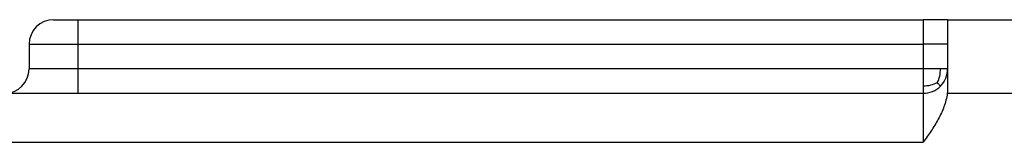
# Model space of a CAD drawing. Header units: inches. Extents: x -431 to 311, y -200 to 191.
# Tile 5 of 61: x -157.89 to -117.69, y -111.62 to -106.62. Entities that reach past the tile are written whole.
import ezdxf

# ---------------------------------------------------------------- set-up
doc = ezdxf.new("R2010")
doc.units = ezdxf.units.IN

# ---------------------------------------------------------------- blocks, each defined once
blk = doc.blocks.new('001_G23_G27_BF_B3_20W_30W_Motor_1_1__1', base_point=(-311, -191.616))
at = {"color": 7, "linetype": 'Continuous'}
for p, q in [((-156.5, -106.616), (-155.5, -106.616)), ((-155.5, -106.616), (-121, -106.616)), ((-120, -106.616), (-121, -106.616)), ((-120, -106.616), (-120, -107.615)), ((-120, -106.616), (-117, -106.616)), ((-157.5, -107.616), (-157.5, -108.616)), ((-120, -107.615), (-120, -108.616)), ((-120, -108.616), (-120, -109.371)), ((-158.5, -109.616), (-155.5, -109.616)), ((-155.5, -109.616), (-121, -109.616))]:
    blk.add_line(p, q, dxfattribs=at)
at = {"color": 1, "linetype": 'Continuous'}
for p, q in [((-155.5, -108.616), (-155.5, -107.616)), ((-121, -109.616), (-121, -111.616)), ((-120.015, -109.616), (-117, -109.616)), ((-158.5, -111.616), (-121, -111.616))]:
    blk.add_line(p, q, dxfattribs=at)
at = {"color": 7, "linetype": 'Continuous'}
for centre, start, end in [((-156.5, -107.616), 90, -180), ((-158.5, -108.616), -90, 0), ((-121, -108.616), -45, 0), ((-121, -108.616), -90, -45)]:
    blk.add_arc(centre, 1, start, end, dxfattribs=at)
at = {"color": 1, "linetype": 'Continuous'}
for points, knots in [([(-155.5, -107.616), (-155.5, -107.612), (-155.5, -107.605), (-155.5, -107.595), (-155.5, -107.585), (-155.5, -107.575), (-155.5, -107.565), (-155.5, -107.554), (-155.5, -107.544), (-155.5, -107.533), (-155.5, -107.523), (-155.5, -107.513), (-155.5, -107.502), (-155.5, -107.492), (-155.5, -107.481), (-155.5, -107.471), (-155.5, -107.46), (-155.5, -107.449), (-155.5, -107.439), (-155.5, -107.428), (-155.5, -107.418), (-155.5, -107.407), (-155.5, -107.396), (-155.5, -107.386), (-155.5, -107.375), (-155.5, -107.364), (-155.5, -107.354), (-155.5, -107.343), (-155.5, -107.332), (-155.5, -107.322), (-155.5, -107.311), (-155.5, -107.3), (-155.5, -107.29), (-155.5, -107.279), (-155.5, -107.269), (-155.5, -107.258), (-155.5, -107.249), (-155.5, -107.24), (-155.5, -107.233), (-155.5, -107.226), (-155.5, -107.219), (-155.5, -107.211), (-155.5, -107.204), (-155.5, -107.197), (-155.5, -107.19), (-155.5, -107.183), (-155.5, -107.176), (-155.5, -107.169), (-155.5, -107.161), (-155.5, -107.154), (-155.5, -107.147), (-155.5, -107.14), (-155.5, -107.133), (-155.5, -107.126), (-155.5, -107.12), (-155.5, -107.113), (-155.5, -107.106), (-155.5, -107.099), (-155.5, -107.092), (-155.5, -107.085), (-155.5, -107.078), (-155.5, -107.072), (-155.5, -107.065), (-155.5, -107.058), (-155.5, -107.052), (-155.5, -107.045), (-155.5, -107.038), (-155.5, -107.032), (-155.5, -107.025), (-155.5, -107.019), (-155.5, -107.012), (-155.5, -107.006), (-155.5, -106.999), (-155.5, -106.993), (-155.5, -106.987), (-155.5, -106.981), (-155.5, -106.974), (-155.5, -106.968), (-155.5, -106.962), (-155.5, -106.956), (-155.5, -106.95), (-155.5, -106.944), (-155.5, -106.938), (-155.5, -106.932), (-155.5, -106.926), (-155.5, -106.92), (-155.5, -106.914), (-155.5, -106.909), (-155.5, -106.903), (-155.5, -106.899), (-155.5, -106.894), (-155.5, -106.889), (-155.5, -106.884), (-155.5, -106.879), (-155.5, -106.874), (-155.5, -106.87), (-155.5, -106.865), (-155.5, -106.861), (-155.5, -106.856), (-155.5, -106.851), (-155.5, -106.847), (-155.5, -106.842), (-155.5, -106.838), (-155.5, -106.834), (-155.5, -106.829), (-155.5, -106.825), (-155.5, -106.821), (-155.5, -106.817), (-155.5, -106.812), (-155.5, -106.808), (-155.5, -106.804), (-155.5, -106.8), (-155.5, -106.796), (-155.5, -106.792), (-155.5, -106.788), (-155.5, -106.784), (-155.5, -106.78), (-155.5, -106.777), (-155.5, -106.773), (-155.5, -106.769), (-155.5, -106.766), (-155.5, -106.762), (-155.5, -106.758), (-155.5, -106.755), (-155.5, -106.751), (-155.5, -106.748), (-155.5, -106.744), (-155.5, -106.741), (-155.5, -106.738), (-155.5, -106.734), (-155.5, -106.731), (-155.5, -106.728), (-155.5, -106.725), (-155.5, -106.722), (-155.5, -106.719), (-155.5, -106.716), (-155.5, -106.713), (-155.5, -106.71), (-155.5, -106.707), (-155.5, -106.704), (-155.5, -106.701), (-155.5, -106.699), (-155.5, -106.696), (-155.5, -106.693), (-155.5, -106.691), (-155.5, -106.688), (-155.5, -106.686), (-155.5, -106.683), (-155.5, -106.681), (-155.5, -106.678), (-155.5, -106.676), (-155.5, -106.674), (-155.5, -106.671), (-155.5, -106.669), (-155.5, -106.667), (-155.5, -106.665), (-155.5, -106.663), (-155.5, -106.661), (-155.5, -106.659), (-155.5, -106.657), (-155.5, -106.655), (-155.5, -106.653), (-155.5, -106.651), (-155.5, -106.65), (-155.5, -106.648), (-155.5, -106.646), (-155.5, -106.645), (-155.5, -106.643), (-155.5, -106.642), (-155.5, -106.64), (-155.5, -106.639), (-155.5, -106.637), (-155.5, -106.636), (-155.5, -106.635), (-155.5, -106.633), (-155.5, -106.632), (-155.5, -106.631), (-155.5, -106.63), (-155.5, -106.629), (-155.5, -106.628), (-155.5, -106.627), (-155.5, -106.626), (-155.5, -106.625), (-155.5, -106.624), (-155.5, -106.623), (-155.5, -106.622), (-155.5, -106.622), (-155.5, -106.621), (-155.5, -106.62), (-155.5, -106.62), (-155.5, -106.619), (-155.5, -106.618), (-155.5, -106.618), (-155.5, -106.618), (-155.5, -106.617), (-155.5, -106.617), (-155.5, -106.617), (-155.5, -106.616), (-155.5, -106.616), (-155.5, -106.616), (-155.5, -106.616), (-155.5, -106.616), (-155.5, -106.616), (-155.5, -106.616), (-155.5, -106.616)], [0, 0, 0, 0, 0.010112, 0.020268, 0.030467, 0.040707, 0.050986, 0.061301, 0.071652, 0.082035, 0.092451, 0.102895, 0.113367, 0.123865, 0.134387, 0.14493, 0.155494, 0.166076, 0.176674, 0.187287, 0.197912, 0.208548, 0.219193, 0.229844, 0.240501, 0.251161, 0.261822, 0.272483, 0.283141, 0.293795, 0.304443, 0.315083, 0.325712, 0.33633, 0.346935, 0.357523, 0.368095, 0.375333, 0.382559, 0.389773, 0.396973, 0.404159, 0.411331, 0.418487, 0.425627, 0.432751, 0.439856, 0.446943, 0.454012, 0.46106, 0.468088, 0.475095, 0.482079, 0.489041, 0.49598, 0.502895, 0.509784, 0.516649, 0.523487, 0.530297, 0.537081, 0.543835, 0.550561, 0.557257, 0.563922, 0.570555, 0.577157, 0.583726, 0.590261, 0.596762, 0.603229, 0.609659, 0.616053, 0.62241, 0.62873, 0.63501, 0.641252, 0.647453, 0.653613, 0.659733, 0.66581, 0.671844, 0.677834, 0.68378, 0.689681, 0.695536, 0.701345, 0.707107, 0.712065, 0.716985, 0.721868, 0.726714, 0.731521, 0.736291, 0.741022, 0.745715, 0.750369, 0.754984, 0.759561, 0.764098, 0.768596, 0.773054, 0.777473, 0.781852, 0.78619, 0.790489, 0.794747, 0.798964, 0.803141, 0.807276, 0.811371, 0.815424, 0.819435, 0.823405, 0.827332, 0.831218, 0.835062, 0.838862, 0.842621, 0.846336, 0.850009, 0.853638, 0.857224, 0.860766, 0.864264, 0.867719, 0.871129, 0.874495, 0.877817, 0.881094, 0.884326, 0.887513, 0.890655, 0.893751, 0.896802, 0.899807, 0.902766, 0.905679, 0.908546, 0.911366, 0.914139, 0.916866, 0.919545, 0.922177, 0.924762, 0.927299, 0.929788, 0.932287, 0.934737, 0.93714, 0.939496, 0.941804, 0.944066, 0.94628, 0.948447, 0.950568, 0.952641, 0.954668, 0.956649, 0.958583, 0.960471, 0.962313, 0.964108, 0.965858, 0.967562, 0.969219, 0.970832, 0.972398, 0.97392, 0.975396, 0.976826, 0.978212, 0.979553, 0.980848, 0.982099, 0.983305, 0.984509, 0.985666, 0.986776, 0.987839, 0.988856, 0.989826, 0.990751, 0.991629, 0.992463, 0.993251, 0.993994, 0.994692, 0.995346, 0.995955, 0.996521, 0.997043, 0.997521, 0.997956, 0.998349, 0.998698, 0.999006, 0.999271, 0.999495, 0.999678, 0.999819, 0.99992, 0.99998, 1, 1, 1, 1]), ([(-121, -106.616), (-121, -106.616), (-121, -106.616), (-121, -106.616), (-121, -106.616), (-121, -106.616), (-121, -106.616), (-121, -106.617), (-121, -106.617), (-121, -106.617), (-121, -106.618), (-121, -106.619), (-121, -106.619), (-121, -106.62), (-121, -106.621), (-121, -106.622), (-121, -106.622), (-121, -106.623), (-121, -106.624), (-121, -106.625), (-121, -106.627), (-121, -106.628), (-121, -106.629), (-121, -106.63), (-121, -106.632), (-121, -106.633), (-121, -106.635), (-121, -106.636), (-121, -106.638), (-121, -106.64), (-121, -106.641), (-121, -106.643), (-121, -106.645), (-121, -106.647), (-121, -106.649), (-121, -106.651), (-121, -106.653), (-121, -106.655), (-121, -106.657), (-121, -106.66), (-121, -106.662), (-121, -106.665), (-121, -106.668), (-121, -106.67), (-121, -106.673), (-121, -106.676), (-121, -106.679), (-121, -106.682), (-121, -106.685), (-121, -106.688), (-121, -106.692), (-121, -106.695), (-121, -106.698), (-121, -106.702), (-121, -106.705), (-121, -106.709), (-121, -106.712), (-121, -106.716), (-121, -106.72), (-121, -106.724), (-121, -106.728), (-121, -106.732), (-121, -106.736), (-121, -106.74), (-121, -106.744), (-121, -106.748), (-121, -106.752), (-121, -106.756), (-121, -106.761), (-121, -106.765), (-121, -106.77), (-121, -106.774), (-121, -106.779), (-121, -106.784), (-121, -106.788), (-121, -106.793), (-121, -106.798), (-121, -106.803), (-121, -106.808), (-121, -106.813), (-121, -106.818), (-121, -106.823), (-121, -106.829), (-121, -106.834), (-121, -106.839), (-121, -106.845), (-121, -106.85), (-121, -106.856), (-121, -106.861), (-121, -106.867), (-121, -106.873), (-121, -106.879), (-121, -106.884), (-121, -106.89), (-121, -106.896), (-121, -106.902), (-121, -106.909), (-121, -106.916), (-121, -106.923), (-121, -106.93), (-121, -106.937), (-121, -106.945), (-121, -106.952), (-121, -106.96), (-121, -106.967), (-121, -106.975), (-121, -106.982), (-121, -106.99), (-121, -106.998), (-121, -107.006), (-121, -107.014), (-121, -107.022), (-121, -107.03), (-121, -107.038), (-121, -107.046), (-121, -107.054), (-121, -107.062), (-121, -107.07), (-121, -107.079), (-121, -107.087), (-121, -107.096), (-121, -107.104), (-121, -107.113), (-121, -107.121), (-121, -107.13), (-121, -107.139), (-121, -107.147), (-121, -107.156), (-121, -107.165), (-121, -107.174), (-121, -107.183), (-121, -107.192), (-121, -107.201), (-121, -107.21), (-121, -107.219), (-121, -107.228), (-121, -107.237), (-121, -107.247), (-121, -107.256), (-121, -107.265), (-121, -107.275), (-121, -107.284), (-121, -107.293), (-121, -107.303), (-121, -107.312), (-121, -107.324), (-121, -107.337), (-121, -107.352), (-121, -107.367), (-121, -107.383), (-121, -107.398), (-121, -107.413), (-121, -107.429), (-121, -107.444), (-121, -107.459), (-121, -107.475), (-121, -107.49), (-121, -107.506), (-121, -107.522), (-121, -107.537), (-121, -107.553), (-121, -107.568), (-121, -107.584), (-121, -107.6), (-121, -107.61), (-121, -107.616)], [0, 0, 0, 0, 0.000032, 0.0001256, 0.0002805, 0.0004968, 0.0007745, 0.0011134, 0.0015136, 0.001975, 0.0024975, 0.0030812, 0.0037258, 0.0044315, 0.0051981, 0.0060256, 0.0069139, 0.0078631, 0.008873, 0.0099436, 0.0110749, 0.0122667, 0.0135192, 0.0148321, 0.0162056, 0.0176394, 0.0191336, 0.0206881, 0.0223029, 0.0239779, 0.0257131, 0.0275084, 0.0293638, 0.0312792, 0.0332546, 0.03529, 0.0373852, 0.0395402, 0.0417551, 0.0440296, 0.0466275, 0.0492902, 0.0520175, 0.0548093, 0.0576656, 0.0605862, 0.0635712, 0.0666203, 0.0697336, 0.0729109, 0.0761522, 0.0794573, 0.0828263, 0.0862589, 0.0897551, 0.0933148, 0.096938, 0.1006246, 0.1043744, 0.1081874, 0.1120635, 0.1160026, 0.1200046, 0.1240695, 0.1281971, 0.1323874, 0.1366403, 0.1409556, 0.1453334, 0.1497736, 0.1542759, 0.1588405, 0.1634671, 0.1681557, 0.1729062, 0.1777185, 0.1825925, 0.1875282, 0.1925255, 0.1975842, 0.2027043, 0.2078857, 0.2131284, 0.2184322, 0.223797, 0.2292228, 0.2347095, 0.2402569, 0.2458651, 0.2515339, 0.2572632, 0.263053, 0.2689032, 0.2748136, 0.2807842, 0.2868149, 0.2929057, 0.3000278, 0.3072119, 0.3144575, 0.3217643, 0.3291318, 0.3365595, 0.344047, 0.3515939, 0.3591996, 0.3668638, 0.374586, 0.3823657, 0.3902025, 0.3980959, 0.4060456, 0.414051, 0.4221117, 0.4302272, 0.4383972, 0.4466211, 0.4548986, 0.463229, 0.4716121, 0.4800474, 0.4885344, 0.4970726, 0.5056617, 0.5143011, 0.5229905, 0.5317293, 0.5405172, 0.5493536, 0.5582381, 0.5671704, 0.5761498, 0.5851761, 0.5942487, 0.6033671, 0.612531, 0.6217399, 0.6309933, 0.6402909, 0.649632, 0.6590164, 0.6684435, 0.6779129, 0.6874241, 0.6969768, 0.7065704, 0.7216138, 0.7367178, 0.7518797, 0.7670965, 0.7823654, 0.7976835, 0.813048, 0.8284561, 0.8439048, 0.8593913, 0.8749127, 0.8904663, 0.9060491, 0.9216583, 0.937291, 0.9529444, 0.9686156, 0.9843017, 1, 1, 1, 1]), ([(-157.5, -107.616), (-157.485, -107.616), (-157.456, -107.616), (-157.36, -107.616), (-157.18, -107.616), (-156.886, -107.616), (-156.51, -107.616), (-156.138, -107.616), (-155.794, -107.616), (-155.599, -107.616), (-155.5, -107.616)], [0, 0, 0, 0, 0.044067, 0.088134, 0.286396, 0.585997, 0.969219, 1.413398, 1.70342, 2, 2, 2, 2]), ([(-155.5, -107.616), (-155.476, -107.616), (-155.429, -107.616), (-149.656, -107.616), (-138.179, -107.616), (-126.726, -107.616), (-121, -107.616)], [0, 0, 0, 0, 0.070736, 0.141421, 17.320711, 34.5, 34.5, 34.5, 34.5]), ([(-120, -107.615), (-120, -107.615), (-120, -107.615), (-120, -107.615), (-120, -107.615), (-120, -107.615), (-120.001, -107.615), (-120.001, -107.615), (-120.001, -107.615), (-120.002, -107.615), (-120.002, -107.615), (-120.002, -107.615), (-120.003, -107.615), (-120.003, -107.615), (-120.004, -107.615), (-120.005, -107.615), (-120.005, -107.615), (-120.006, -107.615), (-120.007, -107.615), (-120.008, -107.615), (-120.009, -107.615), (-120.01, -107.615), (-120.011, -107.615), (-120.012, -107.615), (-120.013, -107.615), (-120.014, -107.615), (-120.015, -107.615), (-120.017, -107.615), (-120.018, -107.615), (-120.019, -107.615), (-120.021, -107.615), (-120.022, -107.615), (-120.024, -107.615), (-120.025, -107.615), (-120.027, -107.615), (-120.029, -107.615), (-120.03, -107.615), (-120.032, -107.615), (-120.034, -107.615), (-120.036, -107.615), (-120.038, -107.615), (-120.04, -107.615), (-120.042, -107.615), (-120.044, -107.615), (-120.046, -107.615), (-120.048, -107.615), (-120.05, -107.615), (-120.053, -107.615), (-120.055, -107.615), (-120.057, -107.615), (-120.06, -107.615), (-120.062, -107.615), (-120.065, -107.615), (-120.068, -107.615), (-120.07, -107.615), (-120.073, -107.615), (-120.076, -107.615), (-120.078, -107.615), (-120.081, -107.615), (-120.084, -107.615), (-120.087, -107.615), (-120.09, -107.615), (-120.093, -107.615), (-120.096, -107.615), (-120.099, -107.615), (-120.103, -107.615), (-120.106, -107.615), (-120.109, -107.615), (-120.113, -107.615), (-120.116, -107.615), (-120.119, -107.615), (-120.123, -107.615), (-120.127, -107.615), (-120.13, -107.615), (-120.134, -107.615), (-120.138, -107.615), (-120.141, -107.615), (-120.145, -107.615), (-120.149, -107.615), (-120.153, -107.615), (-120.157, -107.615), (-120.161, -107.615), (-120.165, -107.615), (-120.169, -107.615), (-120.173, -107.615), (-120.178, -107.615), (-120.182, -107.615), (-120.186, -107.615), (-120.191, -107.615), (-120.195, -107.615), (-120.199, -107.615), (-120.204, -107.615), (-120.209, -107.615), (-120.213, -107.615), (-120.218, -107.615), (-120.222, -107.615), (-120.227, -107.615), (-120.232, -107.615), (-120.237, -107.615), (-120.242, -107.615), (-120.247, -107.615), (-120.252, -107.615), (-120.257, -107.615), (-120.262, -107.615), (-120.267, -107.615), (-120.272, -107.615), (-120.277, -107.615), (-120.282, -107.615), (-120.288, -107.615), (-120.293, -107.615), (-120.299, -107.615), (-120.305, -107.615), (-120.312, -107.615), (-120.318, -107.615), (-120.325, -107.615), (-120.331, -107.615), (-120.338, -107.615), (-120.344, -107.615), (-120.351, -107.615), (-120.358, -107.615), (-120.365, -107.615), (-120.371, -107.615), (-120.378, -107.615), (-120.385, -107.615), (-120.392, -107.615), (-120.399, -107.615), (-120.406, -107.615), (-120.413, -107.615), (-120.42, -107.615), (-120.427, -107.615), (-120.435, -107.615), (-120.442, -107.615), (-120.449, -107.615), (-120.456, -107.615), (-120.464, -107.615), (-120.471, -107.615), (-120.479, -107.615), (-120.486, -107.615), (-120.493, -107.615), (-120.501, -107.615), (-120.508, -107.615), (-120.516, -107.615), (-120.524, -107.615), (-120.531, -107.615), (-120.539, -107.615), (-120.546, -107.615), (-120.554, -107.615), (-120.562, -107.615), (-120.57, -107.615), (-120.577, -107.615), (-120.585, -107.615), (-120.593, -107.615), (-120.601, -107.615), (-120.608, -107.615), (-120.616, -107.615), (-120.624, -107.615), (-120.633, -107.615), (-120.643, -107.615), (-120.655, -107.615), (-120.667, -107.615), (-120.678, -107.615), (-120.69, -107.615), (-120.702, -107.615), (-120.713, -107.615), (-120.725, -107.615), (-120.737, -107.615), (-120.748, -107.615), (-120.76, -107.615), (-120.771, -107.615), (-120.783, -107.615), (-120.795, -107.615), (-120.806, -107.615), (-120.818, -107.615), (-120.83, -107.615), (-120.841, -107.615), (-120.853, -107.615), (-120.864, -107.615), (-120.876, -107.615), (-120.887, -107.615), (-120.899, -107.616), (-120.91, -107.616), (-120.922, -107.616), (-120.933, -107.616), (-120.944, -107.616), (-120.955, -107.616), (-120.967, -107.616), (-120.978, -107.616), (-120.989, -107.616), (-120.996, -107.616), (-121, -107.616)], [0, 0, 0, 0, 0.000023, 0.000093, 0.00021, 0.000374, 0.000586, 0.000846, 0.001155, 0.001513, 0.001919, 0.002375, 0.002882, 0.003438, 0.004046, 0.004704, 0.005413, 0.006174, 0.006988, 0.007853, 0.008771, 0.009742, 0.010766, 0.011844, 0.012975, 0.014161, 0.015401, 0.016695, 0.017993, 0.019341, 0.020742, 0.022194, 0.023699, 0.025255, 0.026864, 0.028525, 0.030239, 0.032005, 0.033824, 0.035696, 0.037621, 0.039599, 0.04163, 0.043715, 0.045853, 0.048045, 0.050291, 0.052591, 0.054945, 0.057353, 0.059816, 0.062333, 0.064905, 0.067531, 0.070212, 0.072885, 0.075612, 0.078394, 0.08123, 0.084121, 0.087066, 0.090065, 0.093117, 0.096223, 0.099382, 0.102594, 0.105859, 0.109176, 0.112545, 0.115967, 0.11944, 0.122965, 0.126541, 0.130168, 0.133847, 0.137575, 0.141355, 0.145185, 0.149064, 0.152994, 0.156972, 0.161001, 0.165078, 0.169204, 0.173379, 0.177602, 0.181874, 0.186193, 0.19056, 0.194975, 0.199437, 0.203946, 0.208502, 0.213104, 0.217753, 0.222448, 0.227189, 0.231975, 0.236807, 0.241684, 0.246606, 0.251573, 0.256585, 0.261641, 0.266741, 0.271884, 0.277072, 0.282303, 0.287577, 0.292894, 0.299148, 0.305458, 0.311822, 0.31824, 0.32471, 0.331233, 0.337806, 0.34443, 0.351102, 0.357823, 0.364591, 0.371405, 0.378265, 0.385169, 0.392116, 0.399107, 0.406139, 0.413211, 0.420324, 0.427475, 0.434665, 0.441891, 0.449154, 0.456452, 0.463784, 0.47115, 0.478548, 0.485978, 0.493438, 0.500928, 0.508447, 0.515993, 0.523567, 0.531166, 0.538791, 0.54644, 0.554112, 0.561806, 0.569522, 0.577258, 0.585013, 0.592788, 0.60058, 0.608388, 0.616213, 0.624052, 0.631906, 0.643469, 0.655053, 0.666655, 0.678273, 0.689904, 0.701546, 0.713197, 0.724853, 0.736513, 0.748173, 0.759833, 0.771488, 0.783137, 0.794778, 0.806407, 0.818022, 0.829621, 0.841202, 0.852761, 0.864297, 0.875807, 0.887289, 0.898739, 0.910157, 0.921538, 0.932882, 0.944184, 0.955444, 0.966657, 0.977823, 0.988938, 1.000001, 1.000001, 1.000001, 1.000001]), ([(-121, -107.616), (-121, -107.639), (-121, -107.686), (-121, -107.876), (-121, -108.186), (-121, -108.472), (-121, -108.616)], [0, 0, 0, 0, 0.070681, 0.141421, 0.570711, 1, 1, 1, 1]), ([(-155.5, -108.616), (-155.599, -108.616), (-155.795, -108.616), (-156.138, -108.616), (-156.511, -108.616), (-156.886, -108.616), (-157.18, -108.616), (-157.361, -108.616), (-157.456, -108.616), (-157.485, -108.616), (-157.5, -108.616)], [0, 0, 0, 0, 0.296709, 0.586851, 1.031001, 1.414181, 1.713731, 1.911937, 1.955968, 2, 2, 2, 2]), ([(-155.5, -109.616), (-155.5, -109.616), (-155.5, -109.616), (-155.5, -109.615), (-155.5, -109.615), (-155.5, -109.615), (-155.5, -109.615), (-155.5, -109.615), (-155.5, -109.615), (-155.5, -109.615), (-155.5, -109.615), (-155.5, -109.615), (-155.5, -109.615), (-155.5, -109.615), (-155.5, -109.615), (-155.5, -109.615), (-155.5, -109.615), (-155.5, -109.615), (-155.5, -109.614), (-155.5, -109.614), (-155.5, -109.614), (-155.5, -109.614), (-155.5, -109.614), (-155.5, -109.614), (-155.5, -109.613), (-155.5, -109.613), (-155.5, -109.613), (-155.5, -109.613), (-155.5, -109.613), (-155.5, -109.612), (-155.5, -109.612), (-155.5, -109.612), (-155.5, -109.612), (-155.5, -109.611), (-155.5, -109.611), (-155.5, -109.611), (-155.5, -109.611), (-155.5, -109.61), (-155.5, -109.61), (-155.5, -109.61), (-155.5, -109.61), (-155.5, -109.609), (-155.5, -109.609), (-155.5, -109.609), (-155.5, -109.608), (-155.5, -109.608), (-155.5, -109.608), (-155.5, -109.607), (-155.5, -109.607), (-155.5, -109.606), (-155.5, -109.606), (-155.5, -109.606), (-155.5, -109.605), (-155.5, -109.605), (-155.5, -109.604), (-155.5, -109.604), (-155.5, -109.604), (-155.5, -109.603), (-155.5, -109.603), (-155.5, -109.602), (-155.5, -109.602), (-155.5, -109.601), (-155.5, -109.601), (-155.5, -109.6), (-155.5, -109.6), (-155.5, -109.599), (-155.5, -109.599), (-155.5, -109.598), (-155.5, -109.598), (-155.5, -109.597), (-155.5, -109.597), (-155.5, -109.596), (-155.5, -109.596), (-155.5, -109.595), (-155.5, -109.595), (-155.5, -109.594), (-155.5, -109.593), (-155.5, -109.593), (-155.5, -109.592), (-155.5, -109.592), (-155.5, -109.591), (-155.5, -109.59), (-155.5, -109.59), (-155.5, -109.589), (-155.5, -109.588), (-155.5, -109.588), (-155.5, -109.587), (-155.5, -109.586), (-155.5, -109.586), (-155.5, -109.585), (-155.5, -109.584), (-155.5, -109.584), (-155.5, -109.583), (-155.5, -109.582), (-155.5, -109.581), (-155.5, -109.581), (-155.5, -109.58), (-155.5, -109.579), (-155.5, -109.578), (-155.5, -109.578), (-155.5, -109.577), (-155.5, -109.576), (-155.5, -109.575), (-155.5, -109.575), (-155.5, -109.574), (-155.5, -109.573), (-155.5, -109.572), (-155.5, -109.571), (-155.5, -109.57), (-155.5, -109.569), (-155.5, -109.569), (-155.5, -109.568), (-155.5, -109.567), (-155.5, -109.566), (-155.5, -109.565), (-155.5, -109.564), (-155.5, -109.563), (-155.5, -109.562), (-155.5, -109.561), (-155.5, -109.56), (-155.5, -109.559), (-155.5, -109.559), (-155.5, -109.558), (-155.5, -109.557), (-155.5, -109.556), (-155.5, -109.555), (-155.5, -109.554), (-155.5, -109.553), (-155.5, -109.552), (-155.5, -109.551), (-155.5, -109.55), (-155.5, -109.548), (-155.5, -109.547), (-155.5, -109.546), (-155.5, -109.545), (-155.5, -109.544), (-155.5, -109.543), (-155.5, -109.542), (-155.5, -109.541), (-155.5, -109.54), (-155.5, -109.539), (-155.5, -109.538), (-155.5, -109.537), (-155.5, -109.535), (-155.5, -109.534), (-155.5, -109.533), (-155.5, -109.532), (-155.5, -109.531), (-155.5, -109.53), (-155.5, -109.528), (-155.5, -109.527), (-155.5, -109.526), (-155.5, -109.525), (-155.5, -109.524), (-155.5, -109.522), (-155.5, -109.521), (-155.5, -109.52), (-155.5, -109.519), (-155.5, -109.517), (-155.5, -109.516), (-155.5, -109.515), (-155.5, -109.514), (-155.5, -109.512), (-155.5, -109.511), (-155.5, -109.51), (-155.5, -109.508), (-155.5, -109.507), (-155.5, -109.506), (-155.5, -109.504), (-155.5, -109.503), (-155.5, -109.502), (-155.5, -109.5), (-155.5, -109.499), (-155.5, -109.498), (-155.5, -109.496), (-155.5, -109.495), (-155.5, -109.493), (-155.5, -109.492), (-155.5, -109.491), (-155.5, -109.489), (-155.5, -109.488), (-155.5, -109.486), (-155.5, -109.485), (-155.5, -109.483), (-155.5, -109.482), (-155.5, -109.48), (-155.5, -109.479), (-155.5, -109.477), (-155.5, -109.476), (-155.5, -109.474), (-155.5, -109.473), (-155.5, -109.471), (-155.5, -109.47), (-155.5, -109.468), (-155.5, -109.467), (-155.5, -109.465), (-155.5, -109.464), (-155.5, -109.462), (-155.5, -109.46), (-155.5, -109.459), (-155.5, -109.457), (-155.5, -109.456), (-155.5, -109.454), (-155.5, -109.452), (-155.5, -109.451), (-155.5, -109.449), (-155.5, -109.448), (-155.5, -109.446), (-155.5, -109.444), (-155.5, -109.443), (-155.5, -109.441), (-155.5, -109.439), (-155.5, -109.438), (-155.5, -109.436), (-155.5, -109.434), (-155.5, -109.432), (-155.5, -109.431), (-155.5, -109.429), (-155.5, -109.427), (-155.5, -109.425), (-155.5, -109.424), (-155.5, -109.422), (-155.5, -109.42), (-155.5, -109.418), (-155.5, -109.417), (-155.5, -109.415), (-155.5, -109.413), (-155.5, -109.411), (-155.5, -109.409), (-155.5, -109.408), (-155.5, -109.406), (-155.5, -109.404), (-155.5, -109.402), (-155.5, -109.4), (-155.5, -109.398), (-155.5, -109.397), (-155.5, -109.395), (-155.5, -109.393), (-155.5, -109.391), (-155.5, -109.389), (-155.5, -109.387), (-155.5, -109.385), (-155.5, -109.383), (-155.5, -109.381), (-155.5, -109.379), (-155.5, -109.378), (-155.5, -109.376), (-155.5, -109.374), (-155.5, -109.372), (-155.5, -109.37), (-155.5, -109.368), (-155.5, -109.366), (-155.5, -109.364), (-155.5, -109.362), (-155.5, -109.36), (-155.5, -109.358), (-155.5, -109.356), (-155.5, -109.354), (-155.5, -109.352), (-155.5, -109.35), (-155.5, -109.348), (-155.5, -109.346), (-155.5, -109.344), (-155.5, -109.341), (-155.5, -109.339), (-155.5, -109.337), (-155.5, -109.335), (-155.5, -109.333), (-155.5, -109.331), (-155.5, -109.329), (-155.5, -109.327), (-155.5, -109.325), (-155.5, -109.322), (-155.5, -109.32), (-155.5, -109.318), (-155.5, -109.315), (-155.5, -109.313), (-155.5, -109.31), (-155.5, -109.308), (-155.5, -109.305), (-155.5, -109.303), (-155.5, -109.3), (-155.5, -109.298), (-155.5, -109.295), (-155.5, -109.292), (-155.5, -109.29), (-155.5, -109.287), (-155.5, -109.285), (-155.5, -109.282), (-155.5, -109.28), (-155.5, -109.277), (-155.5, -109.274), (-155.5, -109.272), (-155.5, -109.269), (-155.5, -109.266), (-155.5, -109.264), (-155.5, -109.261), (-155.5, -109.259), (-155.5, -109.256), (-155.5, -109.253), (-155.5, -109.251), (-155.5, -109.248), (-155.5, -109.245), (-155.5, -109.242), (-155.5, -109.24), (-155.5, -109.237), (-155.5, -109.234), (-155.5, -109.232), (-155.5, -109.229), (-155.5, -109.226), (-155.5, -109.223), (-155.5, -109.221), (-155.5, -109.218), (-155.5, -109.215), (-155.5, -109.212), (-155.5, -109.209), (-155.5, -109.207), (-155.5, -109.204), (-155.5, -109.201), (-155.5, -109.198), (-155.5, -109.195), (-155.5, -109.193), (-155.5, -109.19), (-155.5, -109.187), (-155.5, -109.184), (-155.5, -109.181), (-155.5, -109.178), (-155.5, -109.176), (-155.5, -109.173), (-155.5, -109.17), (-155.5, -109.167), (-155.5, -109.164), (-155.5, -109.161), (-155.5, -109.158), (-155.5, -109.155), (-155.5, -109.153), (-155.5, -109.15), (-155.5, -109.147), (-155.5, -109.144), (-155.5, -109.141), (-155.5, -109.138), (-155.5, -109.135), (-155.5, -109.132), (-155.5, -109.129), (-155.5, -109.126), (-155.5, -109.123), (-155.5, -109.12), (-155.5, -109.117), (-155.5, -109.114), (-155.5, -109.111), (-155.5, -109.109), (-155.5, -109.106), (-155.5, -109.103), (-155.5, -109.1), (-155.5, -109.097), (-155.5, -109.094), (-155.5, -109.091), (-155.5, -109.088), (-155.5, -109.085), (-155.5, -109.082), (-155.5, -109.079), (-155.5, -109.076), (-155.5, -109.073), (-155.5, -109.07), (-155.5, -109.066), (-155.5, -109.063), (-155.5, -109.06), (-155.5, -109.057), (-155.5, -109.054), (-155.5, -109.051), (-155.5, -109.048), (-155.5, -109.045), (-155.5, -109.042), (-155.5, -109.039), (-155.5, -109.036), (-155.5, -109.033), (-155.5, -109.03), (-155.5, -109.027), (-155.5, -109.024), (-155.5, -109.021), (-155.5, -109.018), (-155.5, -109.015), (-155.5, -109.011), (-155.5, -109.008), (-155.5, -109.005), (-155.5, -109.002), (-155.5, -108.999), (-155.5, -108.996), (-155.5, -108.993), (-155.5, -108.99), (-155.5, -108.987), (-155.5, -108.983), (-155.5, -108.979), (-155.5, -108.974), (-155.5, -108.97), (-155.5, -108.965), (-155.5, -108.96), (-155.5, -108.956), (-155.5, -108.951), (-155.5, -108.947), (-155.5, -108.942), (-155.5, -108.937), (-155.5, -108.933), (-155.5, -108.928), (-155.5, -108.923), (-155.5, -108.919), (-155.5, -108.914), (-155.5, -108.909), (-155.5, -108.905), (-155.5, -108.9), (-155.5, -108.895), (-155.5, -108.891), (-155.5, -108.886), (-155.5, -108.881), (-155.5, -108.877), (-155.5, -108.872), (-155.5, -108.867), (-155.5, -108.863), (-155.5, -108.858), (-155.5, -108.853), (-155.5, -108.849), (-155.5, -108.844), (-155.5, -108.839), (-155.5, -108.835), (-155.5, -108.83), (-155.5, -108.825), (-155.5, -108.821), (-155.5, -108.816), (-155.5, -108.811), (-155.5, -108.807), (-155.5, -108.802), (-155.5, -108.797), (-155.5, -108.793), (-155.5, -108.788), (-155.5, -108.784), (-155.5, -108.779), (-155.5, -108.774), (-155.5, -108.77), (-155.5, -108.765), (-155.5, -108.76), (-155.5, -108.756), (-155.5, -108.751), (-155.5, -108.747), (-155.5, -108.742), (-155.5, -108.737), (-155.5, -108.733), (-155.5, -108.728), (-155.5, -108.724), (-155.5, -108.719), (-155.5, -108.714), (-155.5, -108.71), (-155.5, -108.705), (-155.5, -108.701), (-155.5, -108.696), (-155.5, -108.692), (-155.5, -108.687), (-155.5, -108.683), (-155.5, -108.678), (-155.5, -108.674), (-155.5, -108.669), (-155.5, -108.665), (-155.5, -108.66), (-155.5, -108.656), (-155.5, -108.651), (-155.5, -108.647), (-155.5, -108.642), (-155.5, -108.638), (-155.5, -108.633), (-155.5, -108.629), (-155.5, -108.624), (-155.5, -108.62), (-155.5, -108.617), (-155.5, -108.616)], [0, 0, 0, 0, 0.000004, 0.000015, 0.000034, 0.000061, 0.000096, 0.000138, 0.000188, 0.000246, 0.000312, 0.000386, 0.000467, 0.000557, 0.000654, 0.00076, 0.000873, 0.000994, 0.001124, 0.001261, 0.001407, 0.00156, 0.001722, 0.001892, 0.00207, 0.002256, 0.002451, 0.002654, 0.002865, 0.003084, 0.003312, 0.003548, 0.003792, 0.004045, 0.004298, 0.004559, 0.004828, 0.005105, 0.00539, 0.005684, 0.005985, 0.006294, 0.006611, 0.006936, 0.00727, 0.007611, 0.007961, 0.008319, 0.008685, 0.009059, 0.009442, 0.009832, 0.010231, 0.010639, 0.011054, 0.011478, 0.01191, 0.012351, 0.0128, 0.013257, 0.013723, 0.014197, 0.01468, 0.015171, 0.01567, 0.016178, 0.016695, 0.017204, 0.017721, 0.018246, 0.018779, 0.019321, 0.01987, 0.020428, 0.020994, 0.021568, 0.02215, 0.022741, 0.02334, 0.023946, 0.024562, 0.025185, 0.025817, 0.026456, 0.027104, 0.027761, 0.028425, 0.029098, 0.029779, 0.030469, 0.031167, 0.031873, 0.032587, 0.03331, 0.034041, 0.03478, 0.035528, 0.036284, 0.037048, 0.037821, 0.038602, 0.039392, 0.04019, 0.040997, 0.041811, 0.042635, 0.043466, 0.044306, 0.045155, 0.046012, 0.046878, 0.047752, 0.048634, 0.049525, 0.050424, 0.051332, 0.052249, 0.053174, 0.054108, 0.05505, 0.056, 0.056959, 0.057927, 0.058904, 0.059888, 0.060882, 0.061884, 0.062895, 0.063914, 0.064942, 0.065979, 0.067024, 0.068078, 0.06914, 0.070212, 0.07127, 0.072337, 0.073413, 0.074498, 0.075591, 0.076693, 0.077804, 0.078923, 0.080051, 0.081188, 0.082333, 0.083487, 0.08465, 0.085821, 0.087001, 0.088189, 0.089386, 0.090591, 0.091805, 0.093027, 0.094258, 0.095497, 0.096745, 0.098001, 0.099266, 0.100539, 0.10182, 0.10311, 0.104408, 0.105715, 0.10703, 0.108353, 0.109684, 0.111024, 0.112372, 0.113729, 0.115093, 0.116466, 0.117847, 0.119236, 0.120634, 0.12204, 0.123453, 0.124875, 0.126306, 0.127744, 0.12919, 0.130645, 0.132107, 0.133578, 0.135056, 0.136543, 0.138038, 0.13954, 0.141051, 0.14257, 0.144097, 0.145631, 0.147174, 0.148724, 0.150283, 0.151849, 0.153423, 0.155005, 0.156595, 0.158193, 0.159798, 0.161412, 0.163033, 0.164662, 0.166298, 0.167943, 0.169595, 0.171255, 0.172922, 0.174598, 0.176281, 0.177971, 0.17967, 0.181376, 0.183089, 0.18481, 0.186539, 0.188275, 0.190019, 0.191771, 0.19353, 0.195296, 0.19707, 0.198852, 0.200641, 0.202437, 0.204241, 0.206052, 0.207871, 0.209697, 0.211531, 0.213372, 0.21522, 0.217076, 0.218939, 0.220809, 0.222687, 0.224571, 0.226464, 0.228363, 0.23027, 0.232184, 0.234105, 0.236033, 0.237969, 0.239911, 0.241861, 0.243818, 0.245782, 0.247754, 0.249732, 0.251717, 0.25371, 0.255709, 0.257716, 0.25973, 0.26175, 0.263778, 0.265813, 0.267855, 0.269903, 0.271959, 0.274021, 0.276091, 0.278167, 0.28025, 0.28234, 0.284437, 0.286541, 0.288652, 0.290769, 0.292893, 0.295357, 0.297829, 0.30031, 0.302799, 0.305297, 0.307804, 0.310319, 0.312842, 0.315374, 0.317914, 0.320462, 0.323019, 0.325584, 0.328156, 0.330737, 0.333326, 0.335922, 0.338527, 0.341139, 0.343759, 0.346387, 0.349022, 0.351665, 0.354315, 0.356973, 0.359638, 0.36231, 0.36499, 0.367677, 0.370371, 0.373072, 0.37578, 0.378495, 0.381218, 0.383947, 0.386682, 0.389425, 0.392174, 0.39493, 0.397693, 0.400462, 0.403238, 0.406019, 0.408808, 0.411602, 0.414403, 0.41721, 0.420024, 0.422843, 0.425668, 0.4285, 0.431337, 0.43418, 0.437029, 0.439883, 0.442743, 0.445609, 0.448481, 0.451358, 0.45424, 0.457128, 0.460021, 0.462919, 0.465823, 0.468732, 0.471646, 0.474565, 0.477489, 0.480418, 0.483351, 0.48629, 0.489233, 0.492181, 0.495134, 0.498092, 0.501053, 0.50402, 0.506991, 0.509966, 0.512945, 0.515929, 0.518917, 0.521909, 0.524905, 0.527906, 0.53091, 0.533918, 0.53693, 0.539946, 0.542965, 0.545988, 0.549015, 0.552046, 0.55508, 0.558117, 0.561158, 0.564202, 0.567249, 0.5703, 0.573354, 0.576411, 0.579471, 0.582534, 0.5856, 0.588669, 0.591741, 0.594815, 0.597892, 0.600972, 0.604055, 0.60714, 0.610227, 0.613317, 0.61641, 0.619504, 0.622601, 0.625701, 0.628802, 0.631905, 0.636528, 0.641154, 0.645784, 0.650417, 0.655053, 0.659691, 0.664333, 0.668977, 0.673624, 0.678272, 0.682923, 0.687576, 0.692231, 0.696888, 0.701546, 0.706205, 0.710865, 0.715527, 0.720189, 0.724852, 0.729516, 0.73418, 0.738844, 0.743508, 0.748173, 0.752837, 0.7575, 0.762164, 0.766826, 0.771488, 0.776148, 0.780807, 0.785465, 0.790122, 0.794777, 0.79943, 0.804081, 0.80873, 0.813377, 0.818021, 0.822663, 0.827302, 0.831938, 0.836571, 0.841201, 0.845827, 0.85045, 0.85507, 0.859685, 0.864296, 0.868904, 0.873507, 0.878105, 0.882699, 0.887288, 0.891872, 0.896451, 0.901025, 0.905593, 0.910156, 0.914713, 0.919264, 0.923809, 0.928348, 0.932881, 0.937407, 0.941926, 0.946439, 0.950944, 0.955443, 0.959934, 0.964418, 0.968894, 0.973362, 0.977822, 0.982275, 0.986719, 0.991155, 0.995582, 1, 1, 1, 1]), ([(-121, -108.616), (-126.726, -108.616), (-138.179, -108.616), (-149.656, -108.616), (-155.429, -108.616), (-155.476, -108.616), (-155.5, -108.616)], [0, 0, 0, 0, 17.179289, 34.358579, 34.429294, 34.5, 34.5, 34.5, 34.5]), ([(-120.293, -108.616), (-120.345, -108.616), (-120.458, -108.616), (-120.631, -108.616), (-120.814, -108.616), (-120.937, -108.616), (-121, -108.616)], [0, 0, 0, 0, 0.1572068, 0.3390121, 0.5184278, 0.7071067, 0.7071067, 0.7071067, 0.7071067]), ([(-121, -108.616), (-121, -108.678), (-121, -108.8), (-121, -108.984), (-121, -109.157), (-121, -109.27), (-121, -109.323)], [0, 0, 0, 0, 0.1865924, 0.3680946, 0.5498199, 0.7071067, 0.7071067, 0.7071067, 0.7071067]), ([(-120.423, -109.192), (-120.384, -109.102), (-120.305, -108.918), (-120.297, -108.718), (-120.293, -108.616)], [0, 0, 0, 0, 0.2915971, 0.596014, 0.596014, 0.596014, 0.596014]), ([(-120, -108.616), (-120.004, -108.616), (-120.016, -108.616), (-120.039, -108.616), (-120.089, -108.616), (-120.176, -108.616), (-120.25, -108.616), (-120.293, -108.616)], [0, 0, 0, 0, 0.013188, 0.0340379, 0.0702117, 0.1639868, 0.2928933, 0.2928933, 0.2928933, 0.2928933]), ([(-120.423, -109.192), (-120.513, -109.231), (-120.697, -109.311), (-120.898, -109.319), (-121, -109.323)], [0, 0, 0, 0, 0.2915972, 0.5960142, 0.5960142, 0.5960142, 0.5960142]), ([(-121, -109.323), (-121, -109.366), (-121, -109.44), (-121, -109.526), (-121, -109.58), (-121, -109.604), (-121, -109.616)], [0, 0, 0, 0, 0.1289254, 0.2226816, 0.2577875, 0.2928933, 0.2928933, 0.2928933, 0.2928933]), ([(-120.423, -109.192), (-120.404, -109.212), (-120.37, -109.245), (-120.331, -109.284), (-120.308, -109.307), (-120.299, -109.317), (-120.294, -109.321), (-120.293, -109.323)], [0, 0, 0, 0, 0.0813205, 0.1423398, 0.1660018, 0.1779446, 0.1840278, 0.1840278, 0.1840278, 0.1840278])]:
    blk.add_open_spline(points, degree=3, knots=knots, dxfattribs=at)
at = {"color": 7, "linetype": 'Continuous'}
for points, knots in [([(-120.015, -109.616), (-120.031, -109.712), (-120.061, -109.897), (-120.148, -110.165), (-120.254, -110.42), (-120.381, -110.671), (-120.524, -110.914), (-120.677, -111.152), (-120.837, -111.385), (-120.946, -111.539), (-121, -111.616)], [0, 0, 0, 0, 0.292798, 0.560651, 0.843368, 1.121315, 1.404371, 1.687635, 1.96987, 2.252546, 2.252546, 2.252546, 2.252546]), ([(-120, -109.371), (-120, -109.391), (-120.001, -109.432), (-120.003, -109.492), (-120.008, -109.554), (-120.012, -109.594), (-120.015, -109.616)], [0, 0, 0, 0, 0.0613664, 0.1226322, 0.182063, 0.245582, 0.245582, 0.245582, 0.245582])]:
    blk.add_open_spline(points, degree=3, knots=knots, dxfattribs=at)
blk = doc.blocks.new('Drfsicht1', base_point=(-190.5, -141.616))
blk.add_blockref('001_G23_G27_BF_B3_20W_30W_Motor_1_1__1', (-311, -191.616))

msp = doc.modelspace()

# ---------------------------------------------------------------- block references
msp.add_blockref('Drfsicht1', (-190.5, -141.616))

doc.saveas('drawing.dxf')
